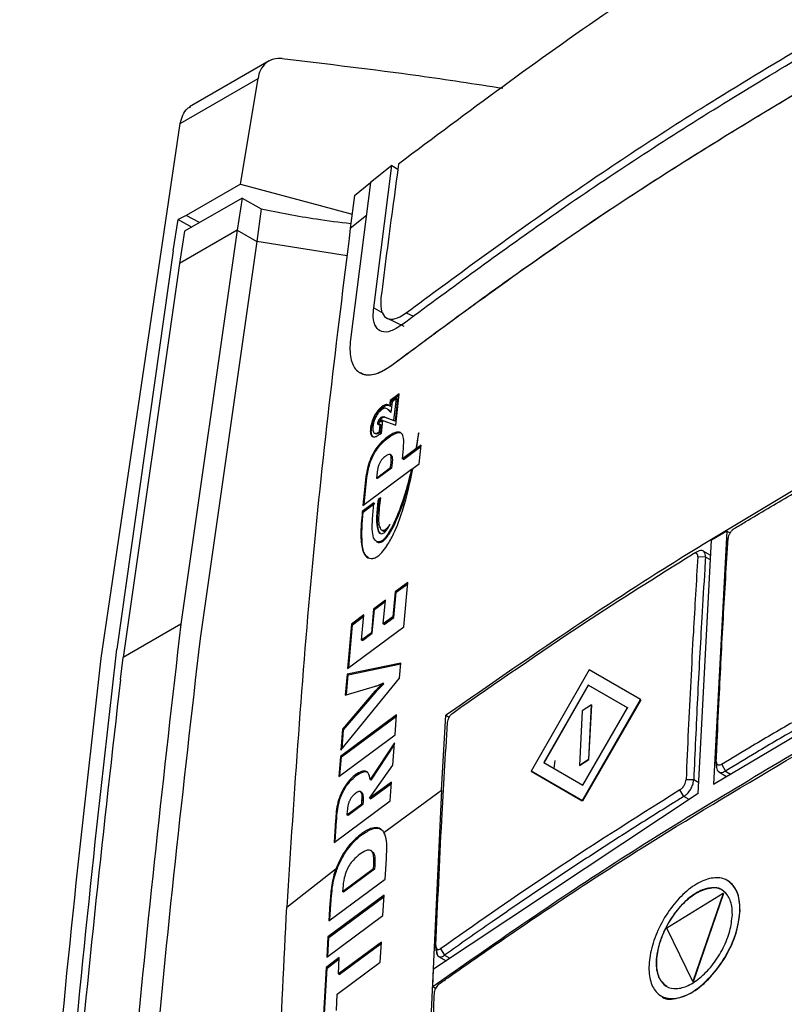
# Model space of a CAD drawing. Extents: x 106 to 315, y 19 to 260.
# Tile 51 of 132: x 257 to 265, y 80 to 91. Entities that reach past the tile are written whole.
import ezdxf

# ---------------------------------------------------------------- set-up
doc = ezdxf.new("R2010")
doc.units = 0
doc.layers.get('0').update_dxf_attribs({"linetype": 'CONTINUOUS'})

msp = doc.modelspace()

# ---------------------------------------------------------------- linework, layer by layer
at = {"color": 7, "linetype": 'CONTINUOUS'}
for p, q in [((259.797, 90.134), (258.97, 89.657)), ((258.876, 89.486), (259.684, 89.952)), ((259.499, 88.857), (259.684, 89.952)), ((258.054, 83.939), (258.876, 89.486)), ((261.071, 89.049), (260.848, 88.873)), ((260.882, 87.574), (261.071, 89.049)), ((261.071, 89.049), (261.133, 89.012)), ((259.499, 88.857), (258.935, 88.532)), ((259.499, 88.857), (260.327, 88.635)), ((260.848, 88.873), (260.641, 87.244)), ((260.682, 88.74), (260.849, 88.873)), ((259.519, 88.712), (258.92, 88.367)), ((259.519, 88.712), (259.465, 88.378)), ((259.519, 88.712), (259.713, 88.6)), ((260.682, 88.74), (260.639, 88.399)), ((259.713, 88.6), (259.67, 88.26)), ((260.327, 88.635), (260.657, 88.544)), ((258.801, 88.166), (258.853, 88.488)), ((258.935, 88.532), (258.853, 88.488)), ((258.853, 88.488), (258.997, 88.411)), ((259.076, 88.457), (258.935, 88.532)), ((260.639, 88.399), (260.806, 88.533)), ((259.465, 88.378), (258.866, 88.033)), ((258.92, 88.367), (258.866, 88.033)), ((259.465, 88.378), (258.881, 84.292)), ((259.465, 88.379), (259.67, 88.26)), ((259.67, 88.26), (259.081, 84.145)), ((260.606, 88.113), (259.67, 88.26)), ((258.801, 88.166), (258.216, 84.032)), ((258.866, 88.033), (258.282, 83.946)), ((261.021, 87.466), (261.195, 87.382)), ((261.084, 86.99), (261.087, 86.988)), ((260.737, 86.899), (260.741, 86.897)), ((261.051, 86.611), (261.045, 86.557)), ((261.147, 86.682), (261.051, 86.611)), ((261.062, 86.605), (261.051, 86.611)), ((261.056, 86.551), (261.062, 86.605)), ((261.062, 86.605), (261.145, 86.667)), ((261.118, 86.632), (261.073, 86.598)), ((261.092, 86.405), (261.118, 86.632)), ((261.128, 86.626), (261.103, 86.399)), ((261.11, 86.355), (261.147, 86.682)), ((261.128, 86.626), (261.118, 86.632)), ((260.98, 86.544), (260.969, 86.55)), ((261.025, 86.522), (261.037, 86.514)), ((261.06, 86.489), (261.027, 86.519)), ((261.037, 86.514), (261.027, 86.519)), ((261.037, 86.514), (261.061, 86.492)), ((261.056, 86.551), (261.045, 86.557)), ((261.073, 86.598), (261.06, 86.489)), ((260.9, 86.447), (260.889, 86.453)), ((260.946, 86.406), (260.936, 86.412)), ((260.95, 86.397), (260.96, 86.391)), ((260.96, 86.391), (260.95, 86.397)), ((260.967, 86.431), (260.957, 86.437)), ((260.962, 86.275), (260.977, 86.404)), ((260.966, 86.406), (260.968, 86.407)), ((260.976, 86.4), (260.966, 86.406)), ((260.977, 86.402), (260.968, 86.407)), ((260.977, 86.4), (260.976, 86.4)), ((260.977, 86.404), (261.11, 86.355)), ((260.991, 86.442), (261.092, 86.405)), ((260.991, 86.442), (260.991, 86.442)), ((261.001, 86.436), (260.991, 86.442)), ((261.103, 86.399), (261.001, 86.436)), ((261.103, 86.399), (261.092, 86.405)), ((260.858, 86.319), (260.848, 86.324)), ((260.935, 86.374), (260.925, 86.38)), ((260.941, 86.289), (260.95, 86.365)), ((260.96, 86.36), (260.95, 86.365)), ((260.96, 86.36), (260.952, 86.283)), ((260.887, 86.275), (260.898, 86.269)), ((260.952, 86.283), (260.941, 86.289)), ((260.946, 86.263), (260.962, 86.275)), ((261.032, 86.226), (261.021, 86.232)), ((261.348, 86.277), (261.346, 86.266)), ((261.347, 86.265), (261.346, 86.266)), ((261.179, 86.007), (261.19, 86.116)), ((261.319, 86.11), (261.179, 86.007)), ((261.189, 86.001), (261.329, 86.104)), ((261.329, 86.104), (261.319, 86.11)), ((261.374, 86.149), (261.325, 86.114)), ((261.335, 86.108), (261.325, 86.114)), ((261.329, 86.104), (261.331, 86.111)), ((261.335, 86.108), (261.372, 86.135)), ((261.353, 85.956), (261.374, 86.149)), ((261.062, 86.046), (261.052, 86.052)), ((261.189, 86.001), (261.179, 86.007)), ((260.77, 85.524), (261.275, 85.899)), ((260.911, 85.808), (261.056, 85.916)), ((261.067, 85.91), (260.922, 85.802)), ((261.056, 85.916), (261.06, 85.949)), ((261.067, 85.91), (261.056, 85.916)), ((261.07, 85.943), (261.06, 85.949)), ((261.07, 85.943), (261.067, 85.91)), ((261.285, 85.893), (261.275, 85.899)), ((261.29, 85.91), (261.353, 85.956)), ((260.801, 85.82), (260.77, 85.524)), ((260.782, 85.533), (260.812, 85.814)), ((260.812, 85.814), (260.801, 85.82)), ((260.915, 85.841), (260.911, 85.808)), ((260.922, 85.802), (260.911, 85.808)), ((260.954, 85.604), (260.927, 85.584)), ((260.937, 85.578), (260.927, 85.584)), ((260.937, 85.578), (260.952, 85.589)), ((260.884, 85.552), (260.763, 85.461)), ((260.773, 85.455), (260.895, 85.546)), ((260.773, 85.455), (260.763, 85.461)), ((260.927, 85.292), (260.916, 85.298)), ((260.967, 85.265), (260.977, 85.259)), ((264.543, 85.258), (264.386, 85.162)), ((264.543, 85.258), (264.404, 82.632)), ((264.543, 85.258), (264.577, 85.238)), ((260.91, 85.15), (260.92, 85.144)), ((260.929, 85.141), (260.919, 85.146)), ((264.247, 82.536), (264.386, 85.162)), ((264.187, 85.018), (264.232, 85.041)), ((264.242, 85.046), (264.194, 85.022)), ((264.323, 84.989), (264.243, 84.991)), ((264.377, 85.005), (264.299, 85.051)), ((261.236, 84.725), (261.104, 84.629)), ((261.115, 84.623), (261.234, 84.71)), ((261.194, 84.266), (261.236, 84.725)), ((261.104, 84.629), (261.081, 84.369)), ((261.091, 84.363), (261.115, 84.623)), ((261.115, 84.623), (261.104, 84.629)), ((261.003, 84.541), (260.879, 84.449)), ((260.889, 84.443), (261.002, 84.527)), ((260.981, 84.296), (261.003, 84.541)), ((260.779, 84.388), (260.652, 84.293)), ((260.663, 84.287), (260.778, 84.374)), ((260.756, 84.128), (260.779, 84.388)), ((260.879, 84.449), (260.857, 84.204)), ((260.867, 84.198), (260.889, 84.443)), ((260.889, 84.443), (260.879, 84.449)), ((261.081, 84.369), (260.981, 84.296)), ((260.991, 84.29), (261.091, 84.363)), ((261.091, 84.363), (261.081, 84.369)), ((258.881, 84.292), (258.282, 83.946)), ((260.652, 84.293), (260.611, 83.834)), ((260.611, 83.834), (261.194, 84.266)), ((260.623, 83.843), (260.663, 84.287)), ((260.663, 84.287), (260.652, 84.293)), ((260.991, 84.29), (260.981, 84.296)), ((260.857, 84.204), (260.756, 84.128)), ((260.766, 84.122), (260.867, 84.198)), ((260.867, 84.198), (260.857, 84.204)), ((260.766, 84.122), (260.756, 84.128)), ((258.254, 83.717), (258.282, 83.946)), ((261.162, 83.889), (260.606, 83.773)), ((260.616, 83.767), (261.162, 83.881)), ((261.149, 83.733), (261.162, 83.889)), ((260.606, 83.773), (260.587, 83.555)), ((260.598, 83.559), (260.616, 83.767)), ((260.616, 83.767), (260.606, 83.773)), ((263.115, 83.82), (262.514, 82.767)), ((263.65, 83.511), (263.115, 83.82)), ((260.541, 82.985), (261.149, 83.733)), ((260.587, 83.555), (260.9, 83.648)), ((260.986, 83.674), (260.976, 83.68)), ((263.106, 83.66), (262.646, 82.856)), ((262.648, 82.855), (263.108, 83.659)), ((263.514, 83.424), (263.106, 83.66)), ((263.108, 83.659), (263.106, 83.66)), ((263.108, 83.659), (263.516, 83.423)), ((260.895, 83.597), (260.558, 83.204)), ((260.569, 83.198), (260.906, 83.591)), ((260.906, 83.591), (260.895, 83.597)), ((263.044, 82.461), (263.65, 83.511)), ((263.14, 83.455), (263.045, 83.393)), ((263.652, 83.509), (263.046, 82.46)), ((263.14, 83.455), (263.11, 82.889)), ((263.112, 82.888), (263.142, 83.454)), ((263.142, 83.454), (263.14, 83.455)), ((263.652, 83.509), (263.65, 83.511)), ((261.119, 83.353), (260.536, 82.921)), ((260.546, 82.915), (261.118, 83.338)), ((261.103, 83.145), (261.119, 83.353)), ((261.583, 82.569), (261.63, 83.347)), ((261.63, 83.347), (261.665, 83.327)), ((263.045, 83.393), (263.015, 82.827)), ((263.051, 82.622), (263.514, 83.424)), ((264.404, 82.632), (265.417, 83.232)), ((260.52, 82.713), (261.103, 83.145)), ((260.558, 83.204), (260.541, 82.985)), ((260.553, 83), (260.569, 83.198)), ((260.569, 83.198), (260.558, 83.204)), ((261.097, 83.061), (260.845, 82.682)), ((260.855, 82.676), (261.095, 83.037)), ((261.079, 82.829), (261.097, 83.061)), ((260.536, 82.921), (260.52, 82.713)), ((260.531, 82.722), (260.546, 82.915)), ((260.546, 82.915), (260.536, 82.921)), ((260.837, 82.486), (261.079, 82.829)), ((262.646, 82.856), (263.051, 82.622)), ((262.759, 82.879), (262.749, 82.796)), ((263.11, 82.889), (263.015, 82.827)), ((263.017, 82.826), (263.015, 82.827)), ((263.017, 82.826), (263.112, 82.888)), ((263.112, 82.888), (263.11, 82.889)), ((264.436, 82.823), (264.435, 82.873)), ((264.491, 82.838), (264.53, 82.769)), ((260.701, 82.722), (260.691, 82.728)), ((262.514, 82.767), (263.044, 82.461)), ((262.516, 82.766), (262.514, 82.767)), ((263.046, 82.46), (262.516, 82.766)), ((264.462, 82.76), (264.542, 82.714)), ((261.067, 82.654), (260.837, 82.486)), ((260.855, 82.676), (260.845, 82.682)), ((260.847, 82.48), (261.066, 82.64)), ((261.053, 82.46), (261.067, 82.654)), ((264.121, 82.681), (264.201, 82.68)), ((260.553, 82.531), (260.543, 82.537)), ((260.755, 82.549), (260.745, 82.555)), ((260.987, 82.133), (261.583, 82.569)), ((261.583, 82.569), (261.473, 80.199)), ((264.247, 82.536), (261.502, 80.715)), ((264.098, 82.505), (264.058, 82.574)), ((260.47, 82.028), (261.053, 82.46)), ((260.604, 82.314), (260.758, 82.428)), ((260.768, 82.422), (260.615, 82.308)), ((260.758, 82.428), (260.76, 82.466)), ((260.768, 82.422), (260.758, 82.428)), ((260.771, 82.46), (260.76, 82.466)), ((260.771, 82.46), (260.768, 82.422)), ((260.847, 82.48), (260.837, 82.486)), ((263.046, 82.46), (263.044, 82.461)), ((260.607, 82.355), (260.604, 82.314)), ((260.615, 82.308), (260.604, 82.314)), ((260.486, 82.258), (260.47, 82.028)), ((260.481, 82.037), (260.496, 82.252)), ((260.496, 82.252), (260.486, 82.258)), ((260.762, 82.111), (260.751, 82.116)), ((260.987, 82.133), (260.979, 82.145)), ((260.862, 81.938), (260.852, 81.944)), ((261, 81.648), (261.013, 81.859)), ((259.979, 81.356), (260.491, 81.758)), ((260.506, 81.794), (260.491, 81.758)), ((260.516, 81.788), (260.506, 81.794)), ((260.559, 81.518), (260.881, 81.757)), ((260.891, 81.751), (260.569, 81.512)), ((260.881, 81.757), (260.883, 81.792)), ((260.891, 81.751), (260.881, 81.757)), ((260.894, 81.786), (260.883, 81.792)), ((260.894, 81.786), (260.891, 81.751)), ((260.417, 81.216), (261, 81.648)), ((264.553, 81.632), (264.551, 81.633)), ((260.561, 81.553), (260.559, 81.518)), ((260.569, 81.512), (260.559, 81.518)), ((264.507, 81.5), (263.921, 81.139)), ((264.507, 81.5), (264.193, 80.585)), ((264.509, 81.499), (264.195, 80.584)), ((264.509, 81.499), (264.507, 81.5)), ((260.989, 81.48), (260.407, 81.049)), ((260.417, 81.043), (260.988, 81.466)), ((260.428, 81.399), (260.417, 81.216)), ((260.438, 81.393), (260.428, 81.399)), ((260.428, 81.224), (260.438, 81.393)), ((260.977, 81.271), (260.989, 81.48)), ((260.394, 80.839), (260.977, 81.271)), ((264.193, 80.585), (263.921, 81.139)), ((260.407, 81.049), (260.394, 80.839)), ((260.405, 80.847), (260.417, 81.043)), ((260.417, 81.043), (260.407, 81.049)), ((260.961, 80.993), (260.515, 80.664)), ((260.95, 80.785), (260.961, 80.993)), ((260.525, 80.658), (260.96, 80.979)), ((261.531, 80.908), (261.526, 80.96)), ((261.53, 80.932), (261.539, 80.863)), ((261.574, 80.925), (261.617, 80.859)), ((260.525, 80.834), (260.388, 80.732)), ((260.398, 80.726), (260.524, 80.82)), ((260.504, 80.455), (260.95, 80.785)), ((260.515, 80.664), (260.525, 80.834)), ((261.554, 80.846), (261.632, 80.801)), ((260.388, 80.732), (260.358, 80.182)), ((260.369, 80.191), (260.398, 80.726)), ((260.398, 80.726), (260.388, 80.732)), ((261.495, 80.532), (261.502, 80.715)), ((260.525, 80.658), (260.515, 80.664)), ((264.195, 80.584), (264.193, 80.585)), ((261.524, 80.515), (261.495, 80.532)), ((260.495, 80.285), (260.504, 80.455)), ((263.862, 80.437), (263.864, 80.436))]:
    msp.add_line(p, q, dxfattribs=at)
at = {"color": 8, "linetype": 'CONTINUOUS'}
for p, q in [((260.882, 87.574), (260.979, 87.517)), ((261.218, 87.522), (261.293, 87.486)), ((264.375, 84.958), (264.323, 84.989)), ((264.53, 82.769), (264.583, 82.738)), ((264.201, 82.68), (264.253, 82.649)), ((264.153, 82.474), (264.098, 82.505)), ((261.617, 80.859), (261.671, 80.827))]:
    msp.add_line(p, q, dxfattribs=at)
at = {"color": 7, "linetype": 'CONTINUOUS'}
msp.add_arc((259.903, 89.942), 0.219, 82.5305, 177.2027, dxfattribs=at)
for points, knots in [([(266.695, 92.734), (266.115, 92.398), (264.954, 91.726), (263.077, 90.513), (261.857, 89.601), (261.14, 89.065)], [0, 0, 0, 0, 0.291747, 0.583494, 1, 1, 1, 1]), ([(261.218, 87.522), (261.724, 87.895), (262.737, 88.643), (264.487, 89.797), (265.78, 90.549), (266.491, 90.962)], [0, 0, 0, 0, 0.309468, 0.619606, 1, 1, 1, 1]), ([(261.17, 87.396), (261.651, 87.752), (262.637, 88.482), (264.232, 89.539), (265.379, 90.219), (265.953, 90.56)], [0, 0, 0, 0, 0.322101, 0.660692, 1, 1, 1, 1]), ([(261.084, 86.99), (261.553, 87.338), (262.539, 88.07), (264.147, 89.139), (265.324, 89.837), (265.912, 90.187)], [0, 0, 0, 0, 0.31166, 0.655449, 1, 1, 1, 1]), ([(265.916, 90.185), (265.36, 89.855), (264.216, 89.177), (262.602, 88.111), (261.586, 87.357), (261.087, 86.988)], [0, 0, 0, 0, 0.325202, 0.668999, 1, 1, 1, 1]), ([(259.931, 90.158), (260.403, 90.103), (261.162, 90.015), (261.931, 89.896), (262.222, 89.851)], [0, 0, 0, 0, 0.6209971, 1, 1, 1, 1]), ([(258.875, 89.485), (258.883, 89.516), (258.899, 89.578), (258.938, 89.637), (258.972, 89.654), (258.984, 89.659)], [0, 0, 0, 0, 0.388122, 0.795601, 1, 1, 1, 1]), ([(261.14, 89.065), (261.119, 88.909), (261.055, 88.45), (260.996, 87.987), (260.957, 87.681)], [0, 0, 0, 0, 0.338713, 1, 1, 1, 1]), ([(259.713, 88.6), (259.808, 88.581), (259.997, 88.543), (260.307, 88.489), (260.525, 88.463), (260.645, 88.448)], [0, 0, 0, 0, 0.3106194, 0.621239, 1, 1, 1, 1]), ([(260.639, 88.399), (260.497, 87.249), (260.213, 84.945), (260.057, 82.553), (259.979, 81.356)], [0, 0, 0, 0, 0.499603, 1, 1, 1, 1]), ([(260.957, 87.681), (260.955, 87.638), (260.95, 87.554), (260.99, 87.476), (261.058, 87.448), (261.14, 87.468), (261.196, 87.507), (261.218, 87.522)], [0, 0, 0, 0, 0.2169912, 0.4339704, 0.6510096, 0.8668943, 1, 1, 1, 1]), ([(261.17, 87.396), (261.132, 87.371), (261.055, 87.321), (260.963, 87.319), (260.899, 87.369), (260.872, 87.46), (260.879, 87.542), (260.882, 87.574)], [0, 0, 0, 0, 0.212466, 0.425266, 0.63143, 0.858419, 1, 1, 1, 1]), ([(260.641, 87.244), (260.638, 87.209), (260.632, 87.138), (260.642, 87.049), (260.665, 86.976), (260.702, 86.922), (260.752, 86.888), (260.813, 86.874), (260.884, 86.882), (260.973, 86.914), (261.043, 86.962), (261.084, 86.99)], [0, 0, 0, 0, 0.106235, 0.212462, 0.3186796, 0.4248962, 0.5311074, 0.6373191, 0.7435331, 0.8497505, 1, 1, 1, 1]), ([(261.087, 86.988), (261.058, 86.967), (261, 86.926), (260.918, 86.889), (260.844, 86.873), (260.784, 86.876), (260.754, 86.893), (260.742, 86.9)], [0, 0, 0, 0, 0.212694, 0.425376, 0.638048, 0.850711, 1, 1, 1, 1]), ([(260.966, 86.518), (260.956, 86.51), (260.938, 86.495), (260.913, 86.461), (260.894, 86.424), (260.879, 86.383), (260.875, 86.357), (260.873, 86.343)], [0, 0, 0, 0, 0.216715, 0.390355, 0.564286, 0.776086, 1, 1, 1, 1]), ([(260.969, 86.55), (260.962, 86.544), (260.943, 86.528), (260.914, 86.495), (260.897, 86.466), (260.889, 86.453)], [0, 0, 0, 0, 0.2677499, 0.6765509, 1, 1, 1, 1]), ([(260.9, 86.447), (260.906, 86.458), (260.921, 86.484), (260.949, 86.519), (260.97, 86.536), (260.98, 86.544)], [0, 0, 0, 0, 0.268436, 0.6536621, 1, 1, 1, 1]), ([(261.027, 86.519), (261.022, 86.524), (261.013, 86.532), (260.993, 86.536), (260.975, 86.524), (260.966, 86.518)], [0, 0, 0, 0, 0.329175, 0.661602, 1, 1, 1, 1]), ([(261.045, 86.557), (261.041, 86.561), (261.029, 86.57), (261.004, 86.572), (260.98, 86.557), (260.969, 86.55)], [0, 0, 0, 0, 0.25186, 0.658008, 1, 1, 1, 1]), ([(260.98, 86.544), (260.988, 86.55), (261.006, 86.562), (261.034, 86.566), (261.048, 86.557), (261.056, 86.551)], [0, 0, 0, 0, 0.253082, 0.577209, 1, 1, 1, 1]), ([(260.889, 86.453), (260.883, 86.44), (260.868, 86.409), (260.854, 86.364), (260.85, 86.336), (260.848, 86.324)], [0, 0, 0, 0, 0.285005, 0.711525, 1, 1, 1, 1]), ([(260.858, 86.319), (260.86, 86.33), (260.864, 86.359), (260.878, 86.404), (260.894, 86.436), (260.9, 86.447)], [0, 0, 0, 0, 0.283606, 0.751235, 1, 1, 1, 1]), ([(260.925, 86.38), (260.925, 86.382), (260.926, 86.389), (260.93, 86.401), (260.934, 86.409), (260.936, 86.412)], [0, 0, 0, 0, 0.271397, 0.697213, 1, 1, 1, 1]), ([(260.946, 86.406), (260.945, 86.403), (260.941, 86.396), (260.937, 86.384), (260.936, 86.377), (260.935, 86.374)], [0, 0, 0, 0, 0.272332, 0.666642, 1, 1, 1, 1]), ([(260.936, 86.412), (260.938, 86.415), (260.942, 86.422), (260.949, 86.43), (260.955, 86.435), (260.957, 86.437)], [0, 0, 0, 0, 0.266108, 0.679358, 1, 1, 1, 1]), ([(260.967, 86.431), (260.965, 86.429), (260.96, 86.425), (260.953, 86.416), (260.948, 86.409), (260.946, 86.406)], [0, 0, 0, 0, 0.265321, 0.715796, 1, 1, 1, 1]), ([(260.95, 86.397), (260.951, 86.397), (260.954, 86.398), (260.959, 86.401), (260.964, 86.404), (260.966, 86.406)], [0, 0, 0, 0, 0.207013, 0.600136, 1, 1, 1, 1]), ([(260.953, 86.405), (260.953, 86.405), (260.952, 86.404), (260.951, 86.403), (260.951, 86.402), (260.95, 86.402), (260.95, 86.402), (260.95, 86.402), (260.95, 86.402), (260.95, 86.401), (260.95, 86.4), (260.95, 86.399), (260.95, 86.398)], [0, 0, 0, 0, 0.242394, 0.485092, 0.505378, 0.517299, 0.525935, 0.534622, 0.548695, 0.61681, 0.888915, 1, 1, 1, 1]), ([(260.95, 86.398), (260.95, 86.398), (260.95, 86.398), (260.95, 86.397), (260.95, 86.397), (260.95, 86.397)], [0, 0, 0, 0, 0.499286, 0.74821, 1, 1, 1, 1]), ([(260.95, 86.397), (260.95, 86.397), (260.95, 86.397), (260.95, 86.397), (260.95, 86.397), (260.95, 86.397)], [0, 0, 0, 0, 0.287368, 0.554354, 1, 1, 1, 1]), ([(260.95, 86.397), (260.95, 86.397), (260.95, 86.397), (260.95, 86.397), (260.95, 86.397), (260.95, 86.397), (260.95, 86.397), (260.95, 86.397)], [0, 0, 0, 0, 0.015376, 0.038225, 0.127505, 0.483651, 1, 1, 1, 1]), ([(260.968, 86.407), (260.966, 86.407), (260.963, 86.408), (260.959, 86.408), (260.956, 86.407), (260.954, 86.405), (260.953, 86.405)], [0, 0, 0, 0, 0.370025, 0.675696, 0.919361, 1, 1, 1, 1]), ([(260.957, 86.437), (260.961, 86.439), (260.97, 86.445), (260.981, 86.445), (260.988, 86.443), (260.991, 86.442)], [0, 0, 0, 0, 0.2664238, 0.6599046, 1, 1, 1, 1]), ([(260.976, 86.4), (260.974, 86.398), (260.97, 86.395), (260.965, 86.392), (260.962, 86.391), (260.96, 86.391)], [0, 0, 0, 0, 0.404252, 0.698745, 1, 1, 1, 1]), ([(261.001, 86.436), (260.999, 86.437), (260.994, 86.438), (260.985, 86.439), (260.975, 86.436), (260.969, 86.432), (260.967, 86.431)], [0, 0, 0, 0, 0.263827, 0.528188, 0.891909, 1, 1, 1, 1]), ([(260.848, 86.324), (260.847, 86.314), (260.845, 86.286), (260.851, 86.255), (260.862, 86.244), (260.867, 86.24)], [0, 0, 0, 0, 0.278161, 0.732317, 1, 1, 1, 1]), ([(260.877, 86.234), (260.872, 86.238), (260.861, 86.249), (260.855, 86.279), (260.858, 86.307), (260.858, 86.319)], [0, 0, 0, 0, 0.2795139, 0.6884585, 1, 1, 1, 1]), ([(260.873, 86.343), (260.872, 86.325), (260.871, 86.297), (260.883, 86.274), (260.902, 86.269), (260.923, 86.277), (260.937, 86.286), (260.941, 86.289)], [0, 0, 0, 0, 0.323256, 0.50251, 0.682347, 0.90597, 1, 1, 1, 1]), ([(260.935, 86.36), (260.933, 86.36), (260.929, 86.36), (260.925, 86.366), (260.924, 86.373), (260.925, 86.378), (260.925, 86.38)], [0, 0, 0, 0, 0.244262, 0.562639, 0.884098, 1, 1, 1, 1]), ([(260.935, 86.374), (260.935, 86.371), (260.934, 86.366), (260.936, 86.363), (260.936, 86.362)], [0, 0, 0, 0, 0.602278, 1, 1, 1, 1]), ([(260.95, 86.365), (260.949, 86.365), (260.946, 86.363), (260.941, 86.361), (260.937, 86.36), (260.935, 86.36)], [0, 0, 0, 0, 0.257114, 0.514387, 1, 1, 1, 1]), ([(260.96, 86.391), (260.96, 86.391), (260.96, 86.391), (260.96, 86.391), (260.96, 86.391), (260.96, 86.391), (260.96, 86.391), (260.96, 86.391)], [0, 0, 0, 0, 0.5335306, 0.8011062, 0.935027, 0.9930975, 1, 1, 1, 1]), ([(261.021, 86.232), (260.995, 86.211), (260.951, 86.174), (260.892, 86.096), (260.848, 86.013), (260.815, 85.916), (260.806, 85.854), (260.801, 85.82)], [0, 0, 0, 0, 0.241221, 0.402356, 0.563964, 0.759996, 1, 1, 1, 1]), ([(260.812, 85.814), (260.819, 85.861), (260.83, 85.932), (260.874, 86.04), (260.92, 86.116), (260.975, 86.18), (261.011, 86.21), (261.032, 86.226)], [0, 0, 0, 0, 0.324781, 0.491889, 0.659934, 0.814527, 1, 1, 1, 1]), ([(260.867, 86.24), (260.872, 86.237), (260.886, 86.232), (260.915, 86.241), (260.937, 86.257), (260.946, 86.263)], [0, 0, 0, 0, 0.281404, 0.686624, 1, 1, 1, 1]), ([(260.952, 86.283), (260.941, 86.277), (260.922, 86.266), (260.904, 86.263), (260.899, 86.269), (260.898, 86.27)], [0, 0, 0, 0, 0.538115, 0.930661, 1, 1, 1, 1]), ([(261.19, 86.116), (261.193, 86.154), (261.197, 86.215), (261.176, 86.272), (261.142, 86.289), (261.089, 86.279), (261.047, 86.25), (261.021, 86.232)], [0, 0, 0, 0, 0.28083, 0.446146, 0.612545, 0.763174, 1, 1, 1, 1]), ([(261.032, 86.226), (261.063, 86.247), (261.112, 86.278), (261.157, 86.284), (261.167, 86.273), (261.169, 86.271)], [0, 0, 0, 0, 0.616364, 0.945717, 1, 1, 1, 1]), ([(261.346, 86.266), (261.343, 86.253), (261.339, 86.226), (261.331, 86.174), (261.324, 86.135), (261.319, 86.11)], [0, 0, 0, 0, 0.257246, 0.51447, 1, 1, 1, 1]), ([(261.325, 86.114), (261.327, 86.128), (261.331, 86.155), (261.339, 86.206), (261.344, 86.243), (261.347, 86.268)], [0, 0, 0, 0, 0.26127, 0.522518, 1, 1, 1, 1]), ([(261.347, 86.268), (261.347, 86.269), (261.348, 86.271), (261.348, 86.274), (261.348, 86.276), (261.348, 86.277)], [0, 0, 0, 0, 0.349983, 0.674891, 1, 1, 1, 1]), ([(261.004, 86.035), (260.993, 86.026), (260.976, 86.013), (260.954, 85.985), (260.939, 85.958), (260.923, 85.911), (260.919, 85.874), (260.915, 85.846), (260.915, 85.841)], [0, 0, 0, 0, 0.2071044, 0.3225492, 0.4388189, 0.5723877, 0.9248419, 1, 1, 1, 1]), ([(261.06, 85.949), (261.062, 85.966), (261.065, 86), (261.064, 86.038), (261.052, 86.053), (261.037, 86.055), (261.019, 86.046), (261.008, 86.038), (261.004, 86.035)], [0, 0, 0, 0, 0.261808, 0.526709, 0.644953, 0.76352, 0.923685, 1, 1, 1, 1]), ([(261.062, 86.045), (261.065, 86.043), (261.072, 86.037), (261.077, 86.002), (261.073, 85.967), (261.07, 85.943)], [0, 0, 0, 0, 0.156597, 0.411283, 1, 1, 1, 1]), ([(260.886, 84.977), (260.899, 84.983), (260.925, 84.994), (260.972, 85.039), (261.03, 85.117), (261.11, 85.266), (261.213, 85.546), (261.259, 85.765), (261.29, 85.91)], [0, 0, 0, 0, 0.060002, 0.119813, 0.199323, 0.321145, 0.552788, 1, 1, 1, 1]), ([(261.275, 85.899), (261.238, 85.756), (261.188, 85.564), (261.092, 85.337), (261.04, 85.244), (261.004, 85.192), (260.971, 85.159), (260.944, 85.145), (260.928, 85.144), (260.92, 85.146), (260.919, 85.146)], [0, 0, 0, 0, 0.515313, 0.694757, 0.77988, 0.849137, 0.897279, 0.945636, 0.990834, 1, 1, 1, 1]), ([(260.929, 85.141), (260.937, 85.139), (260.952, 85.138), (260.979, 85.153), (261.01, 85.182), (261.052, 85.239), (261.129, 85.383), (261.213, 85.613), (261.261, 85.798), (261.285, 85.893)], [0, 0, 0, 0, 0.054091, 0.099499, 0.144873, 0.210673, 0.327278, 0.652412, 1, 1, 1, 1]), ([(265.546, 85.864), (264.989, 85.535), (263.621, 84.728), (262.371, 83.861), (261.63, 83.347)], [0, 0, 0, 0, 0.407869, 1, 1, 1, 1]), ([(264.62, 85.283), (264.658, 85.306), (264.774, 85.376), (264.968, 85.492), (265.221, 85.641), (265.398, 85.743), (265.496, 85.8)], [0, 0, 0, 0, 0.133724, 0.401173, 0.668622, 1, 1, 1, 1]), ([(260.927, 85.584), (260.924, 85.555), (260.918, 85.499), (260.908, 85.398), (260.913, 85.336), (260.916, 85.298)], [0, 0, 0, 0, 0.280282, 0.560671, 1, 1, 1, 1]), ([(260.955, 85.279), (260.949, 85.294), (260.936, 85.326), (260.934, 85.437), (260.946, 85.534), (260.954, 85.604)], [0, 0, 0, 0, 0.1965765, 0.4266744, 1, 1, 1, 1]), ([(260.919, 85.146), (260.908, 85.154), (260.88, 85.173), (260.865, 85.263), (260.867, 85.393), (260.879, 85.499), (260.884, 85.552)], [0, 0, 0, 0, 0.142767, 0.360609, 0.677288, 1, 1, 1, 1]), ([(260.927, 85.292), (260.924, 85.315), (260.919, 85.362), (260.924, 85.46), (260.933, 85.533), (260.937, 85.578)], [0, 0, 0, 0, 0.280933, 0.561554, 1, 1, 1, 1]), ([(260.763, 85.461), (260.756, 85.375), (260.742, 85.223), (260.758, 85.06), (260.804, 84.982), (260.851, 84.97), (260.881, 84.976), (260.886, 84.977)], [0, 0, 0, 0, 0.368972, 0.65413, 0.811959, 0.971149, 1, 1, 1, 1]), ([(260.829, 84.98), (260.816, 84.99), (260.778, 85.02), (260.75, 85.177), (260.764, 85.343), (260.773, 85.455)], [0, 0, 0, 0, 0.14668, 0.424512, 1, 1, 1, 1]), ([(260.916, 85.298), (260.921, 85.278), (260.928, 85.25), (260.95, 85.23), (260.969, 85.228), (260.989, 85.239), (261.008, 85.257), (261.024, 85.279), (261.033, 85.295), (261.036, 85.3)], [0, 0, 0, 0, 0.334359, 0.485731, 0.638653, 0.731178, 0.823902, 0.937473, 1, 1, 1, 1]), ([(260.953, 85.233), (260.947, 85.24), (260.934, 85.254), (260.929, 85.279), (260.927, 85.292)], [0, 0, 0, 0, 0.4998747, 1, 1, 1, 1]), ([(261.036, 85.3), (261.04, 85.308), (261.045, 85.316), (261.049, 85.324), (261.049, 85.325), (261.049, 85.325), (261.049, 85.325), (261.049, 85.325), (261.049, 85.325), (261.049, 85.325), (261.049, 85.325), (261.049, 85.324), (261.047, 85.322), (261.043, 85.316), (261.03, 85.299), (261.012, 85.28), (260.992, 85.265), (260.976, 85.261), (260.963, 85.266), (260.958, 85.274), (260.955, 85.279)], [0, 0, 0, 0, 0.1201624, 0.1276814, 0.128625, 0.1288647, 0.1289674, 0.1290874, 0.1291766, 0.1293441, 0.1297592, 0.1314151, 0.1379809, 0.164167, 0.252811, 0.4314836, 0.5733552, 0.7158991, 0.8483866, 1, 1, 1, 1]), ([(264.62, 85.283), (264.613, 85.278), (264.599, 85.268), (264.581, 85.246), (264.567, 85.221), (264.559, 85.199), (264.558, 85.187), (264.557, 85.183)], [0, 0, 0, 0, 0.2218782, 0.4439294, 0.6623443, 0.8760555, 1, 1, 1, 1]), ([(260.977, 85.259), (260.981, 85.258), (260.99, 85.254), (261.005, 85.26), (261.014, 85.268), (261.016, 85.27)], [0, 0, 0, 0, 0.402332, 0.826335, 1, 1, 1, 1]), ([(264.435, 82.873), (264.437, 82.916), (264.446, 83.134), (264.469, 83.629), (264.507, 84.356), (264.54, 84.907), (264.557, 85.183)], [0, 0, 0, 0, 0.056088, 0.280446, 0.64021, 1, 1, 1, 1]), ([(261.701, 83.371), (262.152, 83.685), (262.957, 84.246), (263.811, 84.783), (264.187, 85.018)], [0, 0, 0, 0, 0.5599979, 1, 1, 1, 1]), ([(264.243, 84.991), (264.227, 84.731), (264.201, 84.302), (264.169, 83.701), (264.143, 83.192), (264.129, 82.851), (264.121, 82.681)], [0, 0, 0, 0, 0.339999, 0.56, 0.78, 1, 1, 1, 1]), ([(264.243, 84.991), (264.242, 85), (264.241, 85.018), (264.226, 85.029), (264.207, 85.029), (264.194, 85.022), (264.187, 85.018)], [0, 0, 0, 0, 0.27941, 0.558666, 0.779189, 1, 1, 1, 1]), ([(264.323, 84.989), (264.32, 84.947), (264.307, 84.738), (264.278, 84.25), (264.238, 83.523), (264.213, 82.961), (264.201, 82.68)], [0, 0, 0, 0, 0.054672, 0.273356, 0.636666, 1, 1, 1, 1]), ([(264.323, 84.989), (264.322, 84.999), (264.322, 85.022), (264.309, 85.046), (264.287, 85.058), (264.26, 85.055), (264.24, 85.045), (264.232, 85.041)], [0, 0, 0, 0, 0.19277, 0.406452, 0.621913, 0.837409, 1, 1, 1, 1]), ([(258.881, 84.292), (258.704, 82.746), (258.347, 79.624), (258.151, 76.39), (258.053, 74.757)], [0, 0, 0, 0, 0.495059, 1, 1, 1, 1]), ([(259.081, 84.145), (258.905, 82.604), (258.549, 79.491), (258.354, 76.267), (258.255, 74.64)], [0, 0, 0, 0, 0.495159, 1, 1, 1, 1]), ([(257.372, 73.914), (257.468, 75.649), (257.659, 79.084), (258.032, 82.394), (258.216, 84.032)], [0, 0, 0, 0, 0.505267, 1, 1, 1, 1]), ([(257.21, 73.821), (257.306, 75.538), (257.496, 78.973), (257.868, 82.284), (258.054, 83.939)], [0, 0, 0, 0, 0.500007, 1, 1, 1, 1]), ([(258.254, 83.717), (258.082, 82.191), (257.735, 79.11), (257.545, 75.921), (257.448, 74.311)], [0, 0, 0, 0, 0.4951012, 1, 1, 1, 1]), ([(260.976, 83.68), (260.964, 83.668), (260.945, 83.649), (260.918, 83.621), (260.903, 83.605), (260.895, 83.597)], [0, 0, 0, 0, 0.4331465, 0.7164947, 1, 1, 1, 1]), ([(260.9, 83.648), (260.905, 83.65), (260.92, 83.656), (260.946, 83.667), (260.966, 83.675), (260.976, 83.68)], [0, 0, 0, 0, 0.215361, 0.60759, 1, 1, 1, 1]), ([(260.906, 83.591), (260.911, 83.597), (260.928, 83.615), (260.955, 83.642), (260.976, 83.663), (260.986, 83.674)], [0, 0, 0, 0, 0.217201, 0.608566, 1, 1, 1, 1]), ([(261.647, 83.271), (261.648, 83.281), (261.651, 83.301), (261.666, 83.331), (261.684, 83.356), (261.695, 83.366), (261.701, 83.371)], [0, 0, 0, 0, 0.2796423, 0.5591996, 0.7795671, 1, 1, 1, 1]), ([(265.366, 83.355), (265.329, 83.333), (265.143, 83.226), (264.85, 83.054), (264.597, 82.902), (264.49, 82.838)], [0, 0, 0, 0, 0.12611, 0.630555, 1, 1, 1, 1]), ([(261.526, 80.96), (261.546, 81.393), (261.58, 82.167), (261.626, 82.933), (261.647, 83.271)], [0, 0, 0, 0, 0.559998, 1, 1, 1, 1]), ([(265.405, 83.286), (265.368, 83.264), (265.181, 83.157), (264.889, 82.985), (264.636, 82.833), (264.53, 82.769)], [0, 0, 0, 0, 0.126235, 0.631181, 1, 1, 1, 1]), ([(265.409, 83.05), (264.725, 82.644), (263.361, 81.836), (262.116, 80.966), (261.495, 80.532)], [0, 0, 0, 0, 0.50166, 1, 1, 1, 1]), ([(261.559, 80.56), (261.594, 80.585), (261.768, 80.708), (262.506, 81.224), (263.713, 82.022), (264.841, 82.688), (265.351, 82.99)], [0, 0, 0, 0, 0.02919, 0.145951, 0.613129, 1, 1, 1, 1]), ([(264.49, 82.838), (264.484, 82.835), (264.472, 82.829), (264.455, 82.83), (264.443, 82.839), (264.436, 82.854), (264.435, 82.867), (264.435, 82.873)], [0, 0, 0, 0, 0.202404, 0.404683, 0.61118, 0.828109, 1, 1, 1, 1]), ([(264.435, 82.868), (264.435, 82.859), (264.436, 82.842), (264.436, 82.825), (264.436, 82.817)], [0, 0, 0, 0, 0.500016, 1, 1, 1, 1]), ([(264.436, 82.823), (264.437, 82.813), (264.438, 82.789), (264.451, 82.765), (264.474, 82.753), (264.502, 82.755), (264.521, 82.765), (264.53, 82.769)], [0, 0, 0, 0, 0.189396, 0.403729, 0.618616, 0.833745, 1, 1, 1, 1]), ([(260.691, 82.728), (260.677, 82.717), (260.643, 82.689), (260.589, 82.626), (260.558, 82.566), (260.543, 82.537)], [0, 0, 0, 0, 0.2575471, 0.6310565, 1, 1, 1, 1]), ([(260.553, 82.531), (260.564, 82.552), (260.587, 82.599), (260.639, 82.669), (260.679, 82.703), (260.701, 82.722)], [0, 0, 0, 0, 0.258543, 0.593021, 1, 1, 1, 1]), ([(260.845, 82.682), (260.84, 82.706), (260.832, 82.747), (260.798, 82.771), (260.751, 82.768), (260.713, 82.743), (260.691, 82.728)], [0, 0, 0, 0, 0.29756, 0.502602, 0.707556, 1, 1, 1, 1]), ([(260.701, 82.722), (260.723, 82.736), (260.762, 82.761), (260.802, 82.767), (260.814, 82.756), (260.817, 82.754)], [0, 0, 0, 0, 0.5184245, 0.8876954, 1, 1, 1, 1]), ([(264.058, 82.574), (264.067, 82.58), (264.085, 82.594), (264.105, 82.625), (264.118, 82.655), (264.12, 82.672), (264.121, 82.681)], [0, 0, 0, 0, 0.279643, 0.559246, 0.779616, 1, 1, 1, 1]), ([(264.098, 82.505), (264.108, 82.512), (264.128, 82.527), (264.158, 82.561), (264.182, 82.603), (264.197, 82.645), (264.2, 82.669), (264.201, 82.68)], [0, 0, 0, 0, 0.184515, 0.399025, 0.613455, 0.827986, 1, 1, 1, 1]), ([(260.543, 82.537), (260.531, 82.506), (260.505, 82.44), (260.493, 82.348), (260.488, 82.288), (260.486, 82.258)], [0, 0, 0, 0, 0.309956, 0.650435, 1, 1, 1, 1]), ([(260.496, 82.252), (260.498, 82.278), (260.502, 82.333), (260.513, 82.417), (260.534, 82.487), (260.55, 82.523), (260.553, 82.531)], [0, 0, 0, 0, 0.303682, 0.637871, 0.921623, 1, 1, 1, 1]), ([(260.697, 82.541), (260.685, 82.531), (260.667, 82.517), (260.644, 82.487), (260.627, 82.456), (260.612, 82.409), (260.609, 82.377), (260.607, 82.355)], [0, 0, 0, 0, 0.236867, 0.370619, 0.505318, 0.661456, 1, 1, 1, 1]), ([(260.76, 82.466), (260.761, 82.49), (260.763, 82.525), (260.751, 82.553), (260.737, 82.559), (260.719, 82.556), (260.705, 82.546), (260.697, 82.541)], [0, 0, 0, 0, 0.4023839, 0.5663832, 0.6975962, 0.8286004, 1, 1, 1, 1]), ([(260.754, 82.549), (260.757, 82.547), (260.766, 82.541), (260.773, 82.51), (260.771, 82.479), (260.771, 82.46)], [0, 0, 0, 0, 0.166794, 0.475463, 1, 1, 1, 1]), ([(264.058, 82.574), (263.581, 82.273), (262.729, 81.735), (261.927, 81.173), (261.574, 80.925)], [0, 0, 0, 0, 0.559991, 1, 1, 1, 1]), ([(264.098, 82.505), (264.062, 82.483), (263.883, 82.372), (263.633, 82.215), (263.28, 81.989), (263.001, 81.807), (262.655, 81.577), (262.381, 81.392), (262.094, 81.195), (261.862, 81.033), (261.698, 80.917), (261.617, 80.859)], [0, 0, 0, 0, 0.041811, 0.209059, 0.292682, 0.45993, 0.543552, 0.7108, 0.794423, 0.897209, 1, 1, 1, 1]), ([(260.751, 82.116), (260.715, 82.086), (260.649, 82.031), (260.562, 81.913), (260.524, 81.832), (260.506, 81.794)], [0, 0, 0, 0, 0.404324, 0.718408, 1, 1, 1, 1]), ([(260.516, 81.788), (260.531, 81.821), (260.566, 81.895), (260.645, 82.007), (260.715, 82.075), (260.755, 82.106), (260.762, 82.111)], [0, 0, 0, 0, 0.239967, 0.5474, 0.931033, 1, 1, 1, 1]), ([(260.979, 82.145), (260.967, 82.157), (260.937, 82.184), (260.87, 82.184), (260.803, 82.153), (260.763, 82.124), (260.751, 82.116)], [0, 0, 0, 0, 0.2406, 0.5569, 0.876059, 1, 1, 1, 1]), ([(260.762, 82.111), (260.798, 82.133), (260.863, 82.175), (260.931, 82.183), (260.954, 82.164), (260.959, 82.16)], [0, 0, 0, 0, 0.488899, 0.880309, 1, 1, 1, 1]), ([(261.013, 81.859), (261.015, 81.891), (261.019, 81.954), (261.017, 82.053), (261.002, 82.11), (260.987, 82.133), (260.987, 82.133)], [0, 0, 0, 0, 0.297826, 0.59622, 0.996707, 1, 1, 1, 1]), ([(260.737, 81.906), (260.714, 81.887), (260.677, 81.857), (260.628, 81.794), (260.595, 81.73), (260.57, 81.645), (260.564, 81.588), (260.561, 81.553)], [0, 0, 0, 0, 0.252464, 0.398663, 0.545752, 0.716732, 1, 1, 1, 1]), ([(260.883, 81.792), (260.885, 81.826), (260.886, 81.879), (260.869, 81.933), (260.842, 81.952), (260.797, 81.947), (260.761, 81.922), (260.737, 81.906)], [0, 0, 0, 0, 0.28583, 0.446315, 0.6084021, 0.7467115, 1, 1, 1, 1]), ([(260.86, 81.936), (260.866, 81.932), (260.883, 81.923), (260.896, 81.872), (260.895, 81.818), (260.894, 81.786)], [0, 0, 0, 0, 0.169806, 0.492764, 1, 1, 1, 1]), ([(260.491, 81.758), (260.481, 81.729), (260.458, 81.66), (260.437, 81.538), (260.432, 81.451), (260.428, 81.399)], [0, 0, 0, 0, 0.225306, 0.529153, 1, 1, 1, 1]), ([(260.438, 81.393), (260.441, 81.428), (260.445, 81.499), (260.459, 81.61), (260.484, 81.71), (260.509, 81.769), (260.516, 81.788)], [0, 0, 0, 0, 0.287769, 0.576091, 0.866305, 1, 1, 1, 1]), ([(264.68, 81.325), (264.673, 81.259), (264.659, 81.128), (264.572, 80.91), (264.447, 80.712), (264.294, 80.547), (264.133, 80.439), (263.98, 80.398), (263.853, 80.426), (263.766, 80.526), (263.728, 80.682), (263.744, 80.878), (263.812, 81.093), (263.923, 81.301), (264.068, 81.478), (264.227, 81.607), (264.386, 81.668), (264.525, 81.661), (264.626, 81.58), (264.676, 81.459), (264.679, 81.362), (264.68, 81.325)], [0, 0, 0, 0, 0.053864, 0.107683, 0.162009, 0.214503, 0.269567, 0.322113, 0.376545, 0.4301, 0.483745, 0.538118, 0.590664, 0.645707, 0.698146, 0.752581, 0.805968, 0.859611, 0.913985, 0.966853, 1, 1, 1, 1]), ([(264.682, 81.324), (264.677, 81.394), (264.668, 81.532), (264.591, 81.599), (264.553, 81.632)], [0, 0, 0, 0, 0.502179, 1, 1, 1, 1]), ([(264.601, 81.278), (264.595, 81.223), (264.583, 81.113), (264.511, 80.931), (264.407, 80.765), (264.28, 80.628), (264.145, 80.537), (264.017, 80.503), (263.911, 80.527), (263.839, 80.611), (263.806, 80.741), (263.82, 80.905), (263.877, 81.084), (263.97, 81.257), (264.091, 81.405), (264.224, 81.512), (264.356, 81.563), (264.472, 81.557), (264.556, 81.49), (264.598, 81.389), (264.6, 81.309), (264.601, 81.278)], [0, 0, 0, 0, 0.0538608, 0.1076784, 0.1620012, 0.2144948, 0.2695609, 0.3221129, 0.3765463, 0.4300981, 0.4837381, 0.5381118, 0.5906635, 0.6457112, 0.6981498, 0.7525811, 0.8059654, 0.8596094, 0.9139854, 0.9668577, 1, 1, 1, 1]), ([(263.921, 80.535), (263.89, 80.563), (263.829, 80.619), (263.805, 80.785), (263.841, 80.985), (263.931, 81.194), (264.064, 81.377), (264.22, 81.512), (264.37, 81.563), (264.468, 81.566), (264.496, 81.533), (264.496, 81.533)], [0, 0, 0, 0, 0.125063, 0.249757, 0.374666, 0.499522, 0.624191, 0.749521, 0.874853, 0.999601, 1, 1, 1, 1]), ([(259.804, 74.444), (259.808, 75.619), (259.814, 77.955), (259.924, 80.228), (259.979, 81.356)], [0, 0, 0, 0, 0.503403, 1, 1, 1, 1]), ([(263.864, 80.436), (263.864, 80.436), (263.896, 80.397), (264.013, 80.402), (264.191, 80.463), (264.379, 80.624), (264.54, 80.841), (264.654, 81.093), (264.673, 81.247), (264.682, 81.324)], [0, 0, 0, 0, 0.000406, 0.167526, 0.333716, 0.500191, 0.666676, 0.832854, 1, 1, 1, 1]), ([(261.526, 80.96), (261.527, 80.95), (261.528, 80.932), (261.54, 80.918), (261.556, 80.915), (261.568, 80.922), (261.574, 80.925)], [0, 0, 0, 0, 0.280328, 0.559529, 0.779514, 1, 1, 1, 1]), ([(261.531, 80.908), (261.531, 80.897), (261.532, 80.874), (261.545, 80.85), (261.566, 80.84), (261.591, 80.843), (261.609, 80.854), (261.617, 80.859)], [0, 0, 0, 0, 0.195931, 0.407585, 0.621763, 0.837998, 1, 1, 1, 1]), ([(261.559, 80.56), (261.554, 80.555), (261.543, 80.546), (261.527, 80.524), (261.515, 80.5), (261.508, 80.476), (261.507, 80.463), (261.507, 80.458)], [0, 0, 0, 0, 0.207094, 0.413634, 0.62879, 0.840625, 1, 1, 1, 1]), ([(261.507, 80.458), (261.506, 80.435), (261.504, 80.389), (261.501, 80.312), (261.5, 80.259), (261.498, 80.228)], [0, 0, 0, 0, 0.300403, 0.600803, 1, 1, 1, 1])]:
    msp.add_open_spline(points, degree=3, knots=knots, dxfattribs=at)

doc.saveas('drawing.dxf')
